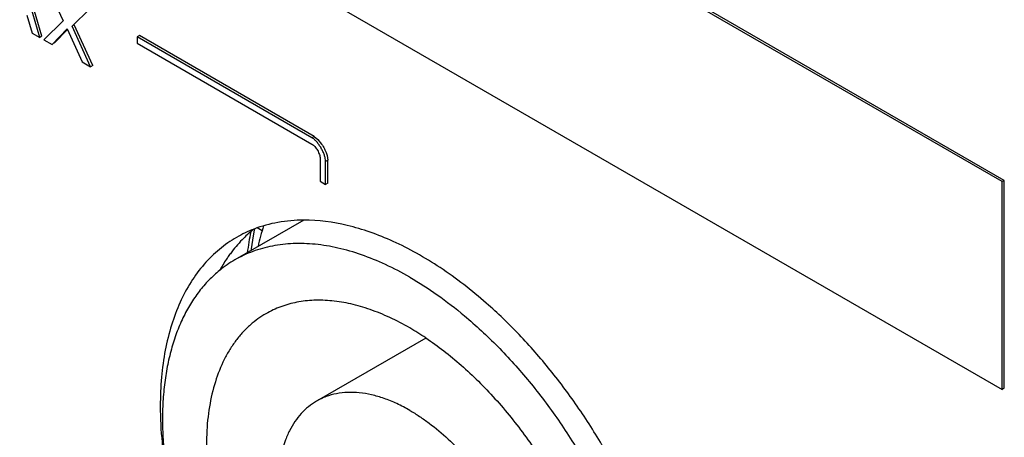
# Model space of a CAD drawing. Header units: inches. Extents: x 0 to 34, y 0 to 22.
# Tile 102 of 125: x 26.4 to 26.875, y 14.116 to 14.318. Entities that reach past the tile are written whole.
import ezdxf

# ---------------------------------------------------------------- set-up
doc = ezdxf.new("R2010")
doc.units = ezdxf.units.IN
doc.header["$LTSCALE"] = 1.87
doc.header["$MEASUREMENT"] = 0
doc.layers.get('0').update_dxf_attribs({"linetype": 'CONTINUOUS'})
doc.layers.add('02___PRT_ALL_AXES', color=7, linetype='CONTINUOUS')

msp = doc.modelspace()

# ---------------------------------------------------------------- linework, layer by layer
at = {"color": 7, "linetype": 'CONTINUOUS'}
for p, q in [((26.8740230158, 14.2393569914), (26.569908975, 14.4149486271)), ((26.875083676, 14.2399694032), (26.5709696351, 14.415561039)), ((26.4743555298, 14.3697638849), (26.8740230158, 14.1390008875)), ((26.4097101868, 14.3089818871), (26.4000287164, 14.3422127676)), ((26.4107708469, 14.309594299), (26.4010893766, 14.3428251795)), ((26.4126520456, 14.3349242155), (26.4209384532, 14.31696651)), ((26.4035097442, 14.3197587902), (26.4060921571, 14.3110708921)), ((26.4253195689, 14.3143620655), (26.4338357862, 14.3226929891)), ((26.4209384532, 14.31696651), (26.4116598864, 14.307856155)), ((26.434267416, 14.2948028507), (26.4253195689, 14.3143620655)), ((26.4353280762, 14.2954152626), (26.4263802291, 14.3149744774)), ((26.4060921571, 14.3110708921), (26.4097101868, 14.3089818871)), ((26.4107708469, 14.309594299), (26.4097101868, 14.3089818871)), ((26.4156660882, 14.3055430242), (26.4229669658, 14.3131919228)), ((26.4167267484, 14.3061554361), (26.4232160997, 14.3129541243)), ((26.4229669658, 14.3131919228), (26.430095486, 14.2972116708)), ((26.4577853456, 14.3098463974), (26.4567246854, 14.3092339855)), ((26.5410059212, 14.2605710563), (26.4567246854, 14.3092339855)), ((26.4567246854, 14.3092339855), (26.4567246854, 14.30616882)), ((26.5420665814, 14.2611834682), (26.4577853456, 14.3098463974)), ((26.4116598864, 14.307856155), (26.4156660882, 14.3055430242)), ((26.4567246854, 14.30616882), (26.5410059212, 14.2575058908)), ((26.430095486, 14.2972116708), (26.434267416, 14.2948028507)), ((26.4353280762, 14.2954152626), (26.434267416, 14.2948028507)), ((26.5420665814, 14.2611834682), (26.5410059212, 14.2605710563)), ((26.5420665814, 14.2611834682), (26.5438727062, 14.2597279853)), ((26.5438727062, 14.2597279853), (26.5457023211, 14.2574688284)), ((26.5480611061, 14.2528631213), (26.5483349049, 14.2519918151)), ((26.5483349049, 14.2519918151), (26.548691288, 14.2497006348)), ((26.5449833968, 14.2506167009), (26.5449833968, 14.239566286)), ((26.548691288, 14.2497006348), (26.5476306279, 14.2490882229)), ((26.5476306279, 14.238037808), (26.5476306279, 14.2490882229)), ((26.548691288, 14.2386502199), (26.548691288, 14.2497006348)), ((26.5449833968, 14.239566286), (26.5476306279, 14.238037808)), ((26.548691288, 14.2386502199), (26.5476306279, 14.238037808)), ((26.875083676, 14.2399694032), (26.8740230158, 14.2393569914)), ((26.8740230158, 14.1390008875), (26.8740230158, 14.2393569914)), ((26.875083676, 14.1396132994), (26.875083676, 14.2399694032)), ((26.5370626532, 14.2207476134), (26.503860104, 14.2015768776)), ((26.5170211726, 14.2155908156), (26.5146245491, 14.216974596)), ((26.595999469, 14.1638428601), (26.5432370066, 14.1333784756)), ((26.875083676, 14.1396132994), (26.8740230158, 14.1390008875))]:
    msp.add_line(p, q, dxfattribs=at)
msp.add_lwpolyline([(26.5118086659, 14.2061662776), (26.5118833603, 14.2068359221), (26.5124579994, 14.2110229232), (26.5131311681, 14.2151305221), (26.5134045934, 14.2165580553)], dxfattribs=at)
for centre, radius, start, end in [((26.6696830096, 14.1841244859), 0.161205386, 168.9160638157, 172.5489688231), ((26.6316507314, 14.1815544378), 0.1196109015, 162.2460416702, 167.2101589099), ((26.5322168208, 14.1524992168), 0.0566808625, 120.0189911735, 129.1107633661), ((26.5422518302, 14.135124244), 0.0467453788, 120.0327583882, 131.3660994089), ((26.5195748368, 14.0498958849), 0.1372392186, 56.1587710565, 59.9784320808)]:
    msp.add_arc(centre, radius, start, end, dxfattribs=at)
for points, knots in [([(26.5476306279, 14.2490882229), (26.5476306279, 14.2495761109), (26.5474991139, 14.250619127), (26.5470496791, 14.2522071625), (26.5463738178, 14.2538661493), (26.5455137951, 14.2555197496), (26.5445130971, 14.2570921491), (26.5434154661, 14.2585076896), (26.5422657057, 14.2596915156), (26.5414284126, 14.2603271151), (26.5410059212, 14.2605710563)], [0, 0, 0, 0, 0.107185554, 0.229205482, 0.3618660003, 0.500018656, 0.6381668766, 0.7708154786, 0.8928208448, 1, 1, 1, 1]), ([(26.5410059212, 14.2575058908), (26.541259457, 14.2573595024), (26.5417620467, 14.2569782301), (26.542714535, 14.2559969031), (26.5437495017, 14.2544970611), (26.5445309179, 14.252850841), (26.5449045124, 14.2515353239), (26.5449833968, 14.2509094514), (26.5449833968, 14.2506167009)], [0, 0, 0, 0, 0.1072509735, 0.2293408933, 0.5000052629, 0.7706668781, 0.8927534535, 1, 1, 1, 1]), ([(26.5457023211, 14.2574688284), (26.5461974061, 14.2567443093), (26.5470818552, 14.2552540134), (26.547780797, 14.2536665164), (26.5480611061, 14.2528631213)], [0, 0, 0, 0, 0.5077023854, 1, 1, 1, 1]), ([(26.588239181, 14.1932168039), (26.5844333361, 14.195414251), (26.5768348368, 14.1993919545), (26.5652448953, 14.2041366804), (26.5538609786, 14.207455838), (26.5427912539, 14.2093123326), (26.5321398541, 14.2096842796), (26.5236155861, 14.2087324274), (26.5171577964, 14.2072135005), (26.512527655, 14.2057163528), (26.5080803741, 14.2038558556), (26.5052414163, 14.2023744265), (26.5038601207, 14.2015768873)], [0, 0, 0, 0, 0.1485480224, 0.2894600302, 0.4226526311, 0.5485431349, 0.6678818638, 0.7817965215, 0.8372307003, 0.8919133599, 0.9460859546, 1, 1, 1, 1]), ([(26.4964613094, 14.1964794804), (26.4946496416, 14.1950079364), (26.4911647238, 14.1918070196), (26.4864752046, 14.1863603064), (26.482300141, 14.1802595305), (26.4786624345, 14.1735365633), (26.475576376, 14.1662270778), (26.4730574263, 14.1583674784), (26.4711158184, 14.1499974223), (26.4697604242, 14.1411582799), (26.468997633, 14.1318938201), (26.4688296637, 14.1222497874), (26.4692585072, 14.1122739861), (26.4702799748, 14.1020156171), (26.4718907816, 14.0915258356), (26.4740809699, 14.0808564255), (26.4768411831, 14.0700605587), (26.4812950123, 14.0554600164), (26.4882051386, 14.0372516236), (26.4984061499, 14.0159285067), (26.5103799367, 13.995383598), (26.5238887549, 13.9760243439), (26.5363035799, 13.961076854), (26.546786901, 13.9500509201), (26.5547946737, 13.9423714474), (26.5629699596, 13.9352556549), (26.571272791, 13.92873812), (26.5796603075, 13.9228537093), (26.5853773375, 13.9193104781), (26.588239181, 13.9176580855)], [0, 0, 0, 0, 0.021362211, 0.0431877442, 0.0656485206, 0.0888916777, 0.1130338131, 0.1381633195, 0.1643392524, 0.191594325, 0.2199377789, 0.2493559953, 0.2798182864, 0.3112749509, 0.3436641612, 0.3769092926, 0.4109246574, 0.4456142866, 0.5165812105, 0.5889348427, 0.6617245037, 0.733981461, 0.8047599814, 0.8393232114, 0.8731900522, 0.9062689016, 0.9384824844, 0.9697540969, 1, 1, 1, 1]), ([(26.588239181, 14.1932168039), (26.5927851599, 14.1905920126), (26.6018440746, 14.184747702), (26.6103623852, 14.1781467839), (26.6145869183, 14.1746032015)], [0, 0, 0, 0, 0.4877071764, 1, 1, 1, 1]), ([(26.588239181, 14.1687226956), (26.5851098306, 14.1705295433), (26.5788615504, 14.1738002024), (26.5693312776, 14.1777019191), (26.5599700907, 14.1804309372), (26.5508678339, 14.1819571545), (26.5421086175, 14.1822623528), (26.5337767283, 14.1813318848), (26.5259609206, 14.1791703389), (26.5211309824, 14.176907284), (26.5188559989, 14.1755935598)], [0, 0, 0, 0, 0.1485692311, 0.2895168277, 0.4227369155, 0.548647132, 0.6680078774, 0.7819431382, 0.8919891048, 1, 1, 1, 1]), ([(26.6145869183, 14.1746032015), (26.6201748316, 14.1699160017), (26.6310926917, 14.1597649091), (26.6462455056, 14.1428653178), (26.6602683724, 14.1242593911), (26.6728861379, 14.1043121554), (26.6838533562, 14.0834118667), (26.6929562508, 14.0619653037), (26.7000170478, 14.0403929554), (26.7033497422, 14.025862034), (26.7046155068, 14.0186788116)], [0, 0, 0, 0, 0.1193116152, 0.243432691, 0.370868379, 0.4999970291, 0.6291256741, 0.756561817, 0.880681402, 1, 1, 1, 1]), ([(26.5113593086, 14.1702067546), (26.5100859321, 14.1690874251), (26.5076310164, 14.1666879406), (26.5042951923, 14.1626874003), (26.5012872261, 14.1582719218), (26.4976690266, 14.1517503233), (26.4940573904, 14.1425857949), (26.4912670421, 14.1304620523), (26.4902058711, 14.1195985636), (26.4900759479, 14.1104380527), (26.4903552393, 14.1032412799), (26.4910129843, 14.0958608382), (26.4924055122, 14.0856966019), (26.4939880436, 14.0780596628), (26.4952596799, 14.0729657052)], [0, 0, 0, 0, 0.0492583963, 0.0995259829, 0.1511033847, 0.2042472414, 0.3159575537, 0.4359229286, 0.5646224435, 0.6322631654, 0.7020079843, 0.7737759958, 0.8474576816, 1, 1, 1, 1]), ([(26.5960024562, 14.1638845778), (26.5989365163, 14.1619215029), (26.6047687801, 14.1577085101), (26.6132189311, 14.150717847), (26.6214751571, 14.1429903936), (26.6322383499, 14.1316787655), (26.6422205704, 14.1192666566), (26.6513160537, 14.1059785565), (26.6576925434, 14.0955574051), (26.663531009, 14.0848261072), (26.6687867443, 14.0738672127), (26.673418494, 14.0627654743), (26.6773912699, 14.0516070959), (26.6806731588, 14.040477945), (26.6832402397, 14.0294642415), (26.6850707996, 14.0186511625), (26.6858059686, 14.0114948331), (26.6860398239, 14.0079731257)], [0, 0, 0, 0, 0.0570655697, 0.1161953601, 0.1771708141, 0.2397496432, 0.3684888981, 0.4340596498, 0.4999728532, 0.5658862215, 0.631458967, 0.6963544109, 0.760248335, 0.822830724, 0.8838166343, 0.9429464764, 1, 1, 1, 1]), ([(26.588239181, 14.1289197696), (26.5862100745, 14.1300913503), (26.5821579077, 14.1322121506), (26.5759775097, 14.1347432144), (26.5699061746, 14.1365132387), (26.5640032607, 14.1375041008), (26.5583224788, 14.1377016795), (26.5529196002, 14.1371007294), (26.5486698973, 14.1359248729), (26.5454921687, 14.1345961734), (26.5439781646, 14.1338061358), (26.543241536, 14.1333808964)], [0, 0, 0, 0, 0.1485282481, 0.2894798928, 0.4226981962, 0.5485920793, 0.6679381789, 0.7818686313, 0.8919052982, 0.9460821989, 1, 1, 1, 1]), ([(26.543241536, 14.1333808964), (26.5418796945, 14.1325947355), (26.5392547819, 14.1307897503), (26.5357437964, 14.1274662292), (26.5326739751, 14.1235496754), (26.5305286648, 14.1198653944), (26.5290492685, 14.1166748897), (26.5276966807, 14.1132350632), (26.5263278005, 14.1086223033), (26.5252160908, 14.1027280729), (26.5248286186, 14.0986448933), (26.5247155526, 14.0965483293)], [0, 0, 0, 0, 0.1097985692, 0.2213645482, 0.3363328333, 0.4560894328, 0.5181460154, 0.5817771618, 0.7140410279, 0.8533935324, 1, 1, 1, 1]), ([(26.588239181, 14.1289197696), (26.5898283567, 14.1280021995), (26.5930030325, 14.1260288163), (26.599299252, 14.1215790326), (26.6069941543, 14.1151032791), (26.6156887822, 14.1061751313), (26.6237978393, 14.0961654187), (26.6311476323, 14.0852864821), (26.6375817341, 14.0737706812), (26.6429630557, 14.0618634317), (26.6471764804, 14.0498194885), (26.6496716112, 14.0397559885), (26.6509865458, 14.0318587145), (26.6516222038, 14.0261363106), (26.6519146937, 14.0205714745), (26.651863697, 14.0151943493), (26.6514684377, 14.0100326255), (26.6505057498, 14.0036149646), (26.6488720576, 13.9975736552), (26.646508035, 13.9920835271), (26.6444526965, 13.9883907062), (26.6420884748, 13.9850602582), (26.6394284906, 13.9821100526), (26.6364860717, 13.9795597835), (26.6343425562, 13.9781323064), (26.6332368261, 13.977493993)], [0, 0, 0, 0, 0.0306542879, 0.0623950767, 0.1287350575, 0.1983121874, 0.2702791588, 0.3436448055, 0.4173646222, 0.4903766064, 0.5616504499, 0.6302352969, 0.663267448, 0.6953348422, 0.7263634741, 0.7562993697, 0.7851040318, 0.8127615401, 0.864650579, 0.8890321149, 0.9124762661, 0.9351156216, 0.9571164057, 0.9786721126, 1, 1, 1, 1])]:
    msp.add_open_spline(points, degree=3, knots=knots, dxfattribs=at)
at = {"layer": '02___PRT_ALL_AXES', "color": 7, "linetype": 'CONTINUOUS'}
for centre, radius, start, end in [((26.5345231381, 14.1606756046), 0.0597530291, 111.0231777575, 119.9745898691), ((26.5513052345, 14.1688163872), 0.061107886, 128.7397963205, 132.1887351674), ((26.5577751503, 14.1629284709), 0.0698725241, 142.4582065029, 144.3765631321)]:
    msp.add_arc(centre, radius, start, end, dxfattribs=at)
for points, knots in [([(26.5370585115, 14.2207595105), (26.5328971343, 14.2207448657), (26.5247276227, 14.2200593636), (26.5168120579, 14.2178838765), (26.5130870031, 14.216451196)], [0, 0, 0, 0, 0.5104469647, 1, 1, 1, 1]), ([(26.6251659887, 14.1806994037), (26.6181179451, 14.1868845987), (26.607179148, 14.1953818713), (26.5918098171, 14.2048090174), (26.5805195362, 14.2105625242), (26.5693236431, 14.2150898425), (26.5550331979, 14.2193304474), (26.544119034, 14.220784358), (26.5370585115, 14.2207595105)], [0, 0, 0, 0, 0.2849111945, 0.4191515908, 0.5473978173, 0.6694929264, 0.7854756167, 1, 1, 1, 1]), ([(26.5102667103, 14.2140934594), (26.5095547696, 14.2134483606), (26.5067320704, 14.2107685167), (26.5041585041, 14.2078283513), (26.5023725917, 14.2055045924)], [0, 0, 0, 0, 0.2468808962, 1, 1, 1, 1]), ([(26.5046695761, 14.2124364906), (26.5017553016, 14.2107540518), (26.4961516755, 14.2068453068), (26.4887483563, 14.1995593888), (26.4823800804, 14.1909127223), (26.4771087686, 14.1810007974), (26.4729721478, 14.1699264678), (26.4700038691, 14.1577946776), (26.4682280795, 14.1447243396), (26.4678542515, 14.1356987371), (26.4678542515, 14.1310703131)], [0, 0, 0, 0, 0.1080137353, 0.218062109, 0.3319989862, 0.4513603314, 0.5772700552, 0.710488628, 0.8514338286, 1, 1, 1, 1]), ([(26.5009783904, 14.2036261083), (26.5005730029, 14.20306049), (26.4989635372, 14.2007437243), (26.4974893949, 14.1983334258), (26.4964546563, 14.1964775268)], [0, 0, 0, 0, 0.2467036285, 1, 1, 1, 1]), ([(26.7151884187, 14.0247726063), (26.7137591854, 14.0319466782), (26.7101603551, 14.046421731), (26.7028485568, 14.067884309), (26.6936341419, 14.0891852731), (26.6826785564, 14.1099515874), (26.6701723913, 14.1298228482), (26.65633266, 14.1484537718), (26.6414017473, 14.1655190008), (26.63066471, 14.175873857), (26.6251659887, 14.1806994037)], [0, 0, 0, 0, 0.1199190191, 0.2441404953, 0.3713135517, 0.4999908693, 0.628668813, 0.7558440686, 0.8800677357, 1, 1, 1, 1]), ([(26.4678542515, 14.1310703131), (26.4678542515, 14.125170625), (26.4684924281, 14.1130519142), (26.4702320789, 14.1010471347), (26.4713729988, 14.0949388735)], [0, 0, 0, 0, 0.4870306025, 1, 1, 1, 1])]:
    msp.add_open_spline(points, degree=3, knots=knots, dxfattribs=at)

doc.saveas('drawing.dxf')
